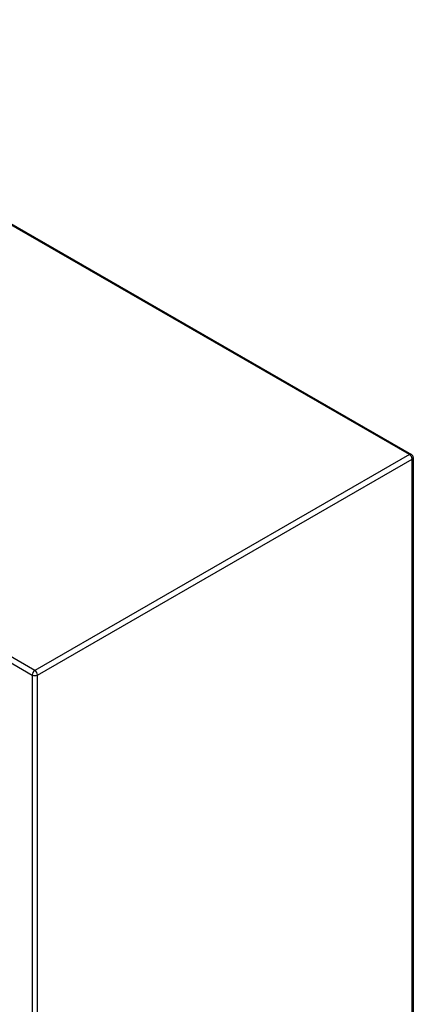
# Model space of a CAD drawing. Header units: inches. Extents: x 18 to 168, y 13 to 111.
# Tile 90 of 90: x 159 to 168, y 67 to 89. Entities that reach past the tile are written whole.
import ezdxf

# ---------------------------------------------------------------- set-up
doc = ezdxf.new("R2010")
doc.units = ezdxf.units.IN
doc.header["$MEASUREMENT"] = 0
doc.layers.add('Visible Edges(ANSI)', color=7, linetype='Continuous', lineweight=25)
doc.layers.add('Visible Tangent Edges(ANSI)', color=7, linetype='Continuous', lineweight=25)

msp = doc.modelspace()

# ---------------------------------------------------------------- linework, layer by layer
at = {"layer": 'Visible Edges(ANSI)'}
for p, q in [((151.273, 88.753), (168.125, 79.049)), ((168.167, 78.976), (168.167, 49.682))]:
    msp.add_line(p, q, dxfattribs=at)
msp.add_arc((168.083, 78.976), 0.084, 0, 60.064, dxfattribs=at)
at = {"layer": 'Visible Tangent Edges(ANSI)'}
for p, q in [((168.083, 79.045), (151.231, 88.749)), ((142.805, 83.829), (159.657, 74.124)), ((159.717, 74.227), (142.865, 83.931)), ((168.083, 79.045), (159.717, 74.227)), ((159.776, 74.124), (168.142, 78.942)), ((168.142, 49.648), (168.142, 78.942)), ((159.657, 74.124), (159.657, 44.83)), ((159.776, 44.83), (159.776, 74.124))]:
    msp.add_line(p, q, dxfattribs=at)
for centre, major_axis, ratio, start_param, end_param in [((168.083, 78.976), (0.0419, 0.0728), 0.578093, 0, 0.783464), ((168.083, 78.976), (0.0419, -0.0728), 0.578093, 0.787332, 2.358128), ((168.083, 78.976), (0.084, 0), 0.575862, 5.497787, 6.283185), ((159.717, 74.158), (-0.0419, -0.0728), 0.578093, 3.925057, 5.495853), ((159.717, 74.158), (0.084, 0), 0.575862, 3.926991, 5.497787), ((159.717, 74.158), (0.0419, -0.0728), 0.578093, 0.787332, 2.358128)]:
    msp.add_ellipse(centre, major_axis=major_axis, ratio=ratio, start_param=start_param, end_param=end_param, dxfattribs=at)

doc.saveas('drawing.dxf')
